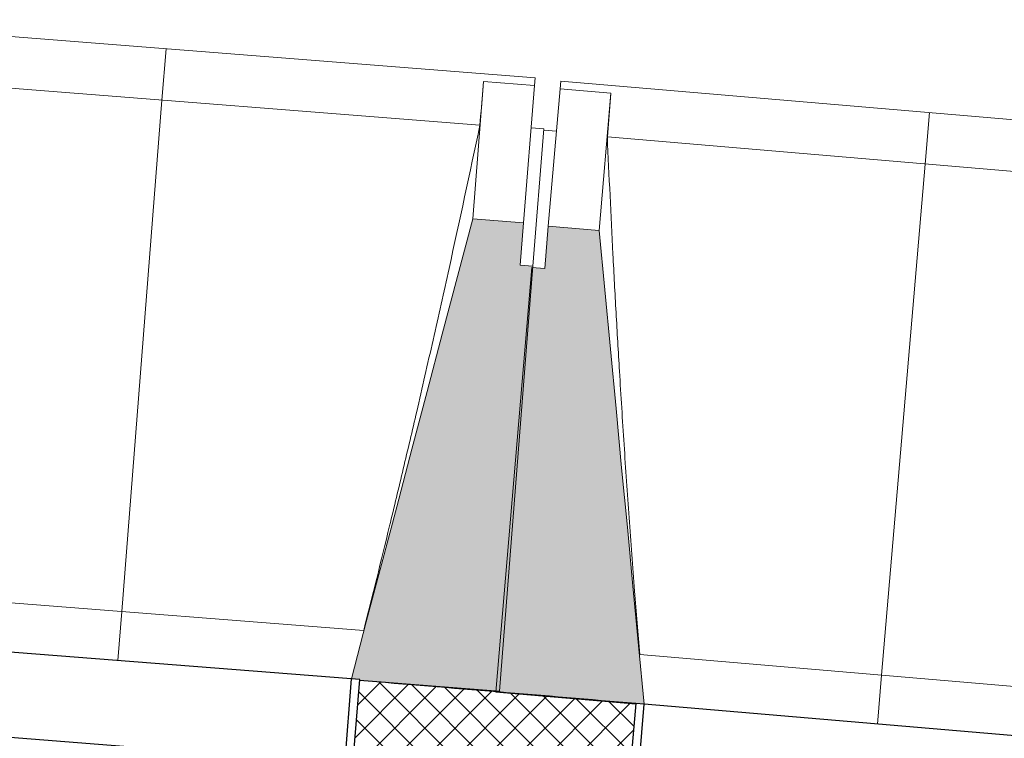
# Model space of a CAD drawing. Header units: millimetres. Extents: x -24070 to 30874, y -36590 to 4541.
# Tile 48 of 91: x -10429 to -9272, y -14632 to -13787. Entities that reach past the tile are written whole.
import ezdxf

# ---------------------------------------------------------------- set-up
doc = ezdxf.new("R2010")
doc.units = ezdxf.units.MM
for name, color, linetype, lineweight in [('A-FLOR-HRAL', 7, 'Continuous', 18), ('A-WALL-PATT', 7, 'Continuous', 25), ('BATIEMENT', 7, 'Continuous', 18), ('BATIMENT', 7, 'Continuous', 25), ('FENETRES', 7, 'Continuous', 25), ('GEN', 7, 'Continuous', 18)]:
    doc.layers.add(name, color=color, linetype=linetype, lineweight=lineweight)
doc.layers.add('A-GLAZ', color=7, linetype='Continuous', lineweight=25, true_color=0x5c63b1)

# ---------------------------------------------------------------- blocks, each defined once
blk = doc.blocks.new('XXX_VIDE FENETRE - 550-377501-2021_015_1111_DCE_1_50_N0 FINI_PLB_EFS')
at = {"layer": 'A-GLAZ'}
for p, q in [((240, -120), (-240, -120)), ((-240, -120), (-240, -135)), ((240, -135), (240, -120)), ((-240, -135), (240, -135))]:
    blk.add_line(p, q, dxfattribs=at)
at = {"layer": 'FENETRES'}
for p, q in [((-285, 0), (-285, -100)), ((-275, 0), (-285, 0)), ((275, 0), (-275, 0)), ((-275, -100), (-275, 0)), ((285, 0), (275, 0)), ((275, 0), (275, -100)), ((285, -100), (285, 0)), ((-285, -100), (-275, -100)), ((-240, -100), (-285, -100)), ((-285, -100), (-285, -167.5)), ((-240, -167.5), (-240, -100)), ((240, -100), (-240, -100)), ((240, -100), (240, -167.5)), ((285, -100), (240, -100)), ((275, -100), (285, -100)), ((285, -167.5), (285, -100)), ((-285, -167.5), (-240, -167.5)), ((-240, -167.5), (240, -167.5)), ((240, -167.5), (285, -167.5))]:
    blk.add_line(p, q, dxfattribs=at)
blk = doc.blocks.new('Garde-corps - Garde-corps-505703-2021_015_1111_DCE_1_50_N0 FINI_PLB_EFS')
at = {"layer": 'A-FLOR-HRAL'}
blk.add_arc((-21322.9, -151541.9), 137273, 85.24477, 87.064083, dxfattribs=at)
blk = doc.blocks.new('B02_ARC_rvt-1-2021_015_1111_DCE_1_50_N0 FINI_PLB_EFS')
at = {"layer": 'A-WALL-PATT', "lineweight": 18}
h = blk.add_hatch(dxfattribs=at)
h.set_pattern_fill('FP_1', color=256, style=0, pattern_type=2)
h.set_pattern_definition([(45, (0, 0), (-17.67767, 17.67767), []), (135, (0, 0), (-17.67767, -17.67767), [])])
h.paths.add_polyline_path([(-2612.4, -15514.6), (-2594.6, -15381.2), (-2906.6, -15338.2), (-2924.2, -15472), (-2739.1, -15497.2)])
h.paths.add_polyline_path([(-3489.2, -15396.8), (-3471.6, -15263), (-3794.6, -15221.1), (-3811.3, -15355), (-3493.4, -15396.3)])
h.paths.add_polyline_path([(-4376.8, -15283.5), (-4360.1, -15149.5), (-4683.3, -15109.7), (-4698.3, -15243.9), (-4380.8, -15283)])
h.paths.add_polyline_path([(-5264.3, -15176.1), (-5249.3, -15041.9), (-5572.8, -15004.2), (-5587.8, -15138.4), (-5268.1, -15175.6)])
h.paths.add_polyline_path([(-6154.1, -15074.2), (-6139.2, -14940), (-6462.9, -14904.4), (-6477, -15038.7), (-6157.7, -15073.8)])
h.paths.add_polyline_path([(-7043.8, -14978.3), (-7030.1, -14843.9), (-7353.6, -14810.5), (-7366.9, -14944.9), (-7047.2, -14977.9)])
h.paths.add_polyline_path([(-7934, -14888.1), (-7921.1, -14753.7), (-8245, -14722.6), (-8256.4, -14856.9), (-7937.2, -14887.8)])
h.paths.add_polyline_path([(-8824, -14803.8), (-8812.5, -14669.3), (-9136.9, -14640.1), (-9148.3, -14774.6), (-8826.9, -14803.6)])
h.paths.add_polyline_path([(-9716.2, -14725.2), (-9704.9, -14590.7), (-10029.3, -14563.6), (-10039.9, -14698.1), (-9718.9, -14725)])
h.paths.add_polyline_path([(-10608, -14652.5), (-10597.7, -14517.9), (-10922.2, -14492.9), (-10931.9, -14627.5), (-10610.6, -14652.3)])
h.paths.add_polyline_path([(-11500.3, -14585.6), (-11490.9, -14450.9), (-11815.5, -14428), (-11823.4, -14562.8), (-11502.7, -14585.4)])
h.paths.add_polyline_path([(-12392.2, -14524.5), (-12384.2, -14389.7), (-12709.2, -14368.9), (-12717.2, -14503.7), (-12394.2, -14524.4)])
h.paths.add_polyline_path([(-13286.1, -14469.2), (-13278.2, -14334.4), (-13603.3, -14315.7), (-13610.4, -14450.5), (-13288, -14469.1)])
h.paths.add_polyline_path([(-14179.6, -14419.7), (-14172.5, -14284.9), (-14497.7, -14268.3), (-14503.9, -14403.2), (-14181.3, -14419.6)])
h.paths.add_polyline_path([(-15073.3, -14376.1), (-15067.1, -14241.2), (-15392.5, -14226.8), (-15397.8, -14361.7), (-15074.8, -14376)])
h.paths.add_polyline_path([(-15967.3, -14338.3), (-15962, -14203.4), (-16287.4, -14191), (-16291.9, -14326), (-15968.6, -14338.2)])
h.paths.add_polyline_path([(-16861.5, -14306.3), (-16857.1, -14171.3), (-17182.6, -14161.1), (-17186.2, -14296.1), (-16862.6, -14306.2)])
h.paths.add_polyline_path([(-17755.9, -14280.1), (-17752.4, -14145.2), (-18078, -14137.1), (-18080.6, -14272.1), (-17756.8, -14280.1)])
h.paths.add_polyline_path([(-18650.5, -14259.8), (-18647.8, -14124.8), (-18973.4, -14118.9), (-18974.8, -14253.9), (-18651.1, -14259.8)])
h.paths.add_polyline_path([(-23343, -14248.6), (-23124.3, -14245.6), (-23126, -14110.6), (-23345.1, -14113.6), (-23343, -14247.7)])
h.paths.add_polyline_path([(-19545.2, -14245.3), (-19543.4, -14110.3), (-19869, -14106.5), (-19869.7, -14241.5), (-19545.6, -14245.3)])
h.paths.add_polyline_path([(-22554.3, -14239.3), (-22229.5, -14236.8), (-22230.4, -14101.8), (-22556, -14104.3), (-22554.3, -14237.9)])
h.paths.add_polyline_path([(-20439.9, -14236.6), (-20439, -14101.6), (-20764.7, -14099.9), (-20764.7, -14234.9), (-20440.2, -14236.6)])
h.paths.add_polyline_path([(-21659.5, -14234.2), (-21334.7, -14233.8), (-21334.7, -14098.8), (-21660.4, -14099.2), (-21659.5, -14233.9)])
at = {"layer": 'BATIEMENT', "lineweight": 25}
blk.add_arc((-21322.9, -151541.9), 137443.1, 85.150956, 85.286722, dxfattribs=at)
at = {"layer": 'BATIEMENT', "lineweight": 18}
blk.add_blockref('Garde-corps - Garde-corps-505703-2021_015_1111_DCE_1_50_N0 FINI_PLB_EFS', (0, 0), dxfattribs=at)
at = {"layer": 'FENETRES', "lineweight": 18}
for p, rotation in [((-10313.3, -14540.2), 355.5030743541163), ((-9420.8, -14614.9), 355.1300079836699)]:
    blk.add_blockref('XXX_VIDE FENETRE - 550-377501-2021_015_1111_DCE_1_50_N0 FINI_PLB_EFS', p, dxfattribs=dict(at, rotation=rotation))
blk = doc.blocks.new('20_MUR PREFA_01 - Type 1-3119337-2021_015_1111_DCE_1_50_N0 FINI_PLB_EFS')
at = {"layer": 'GEN'}
for p, q in [((0, 722.1), (0, 661.4)), ((0, 661.4), (0, 58.5)), ((0, 0.7), (0, 58.5))]:
    blk.add_line(p, q, dxfattribs=at)
blk = doc.blocks.new('B02_DC_STR_rvt-1-2021_015_1111_DCE_1_50_N0 FINI_PLB_EFS')
at = {"layer": 'BATIMENT', "lineweight": 5, "true_color": 0x787878}
for points in [[(-9864.8, -14576.2), (-9825.5, -14076.8), (-9840.4, -14075.6), (-9836.5, -14025.8), (-9896.3, -14021.1), (-10039, -14561.8), (-10029.2, -14562.6), (-10029.2, -14563.3), (-9891.7, -14574.1)], [(-9694.9, -14591.5), (-9747.7, -14034.8), (-9807.5, -14029.7), (-9811.7, -14079.5), (-9826.7, -14078.3), (-9869.2, -14577.4), (-9704.8, -14591.4), (-9704.7, -14590.7), (-9701.4, -14591)]]:
    blk.add_hatch(color=8, dxfattribs=at).paths.add_polyline_path(points)
at = {"layer": 'BATIEMENT'}
for p, q in [((-9836.5, -14025.8), (-9896.3, -14021.1)), ((-9840.4, -14075.6), (-9836.5, -14025.8)), ((-9807.5, -14029.7), (-9811.7, -14079.5)), ((-9747.7, -14034.8), (-9807.5, -14029.7)), ((-9826.7, -14078.3), (-9869.2, -14577.4)), ((-9864.8, -14576.2), (-9825.5, -14076.8)), ((-9825.5, -14076.8), (-9840.4, -14075.6)), ((-9811.7, -14079.5), (-9826.7, -14078.3)), ((-10029.3, -14563.2), (-9864.8, -14576.2)), ((-9869.2, -14577.4), (-9704.8, -14591.4))]:
    blk.add_line(p, q, dxfattribs=at)
at = {"layer": 'BATIEMENT', "flags": 128}
for points in [[(-9896.3, -14021.1), (-9914.2, -14088.8), (-9932.1, -14156.4), (-9949.9, -14224.1), (-9967.8, -14291.8), (-9985.6, -14359.5), (-10003.5, -14427.1), (-10021.4, -14494.8), (-10039, -14561.8)], [(-9694.9, -14591.5), (-9701.4, -14522.5), (-9708, -14452.9), (-9714.6, -14383.2), (-9721.3, -14313.5), (-9727.9, -14243.8), (-9734.5, -14174.2), (-9741.1, -14104.5), (-9747.7, -14034.8)]]:
    blk.add_lwpolyline(points, dxfattribs=at)
at = {"layer": 'BATIMENT', "lineweight": 18}
for p, q in [((-9823.1, -13855.2), (-10690.4, -13787)), ((-9887.9, -13910.9), (-10635.1, -13852.1)), ((-9883.6, -13859.5), (-9896.3, -14021.1)), ((-9883.7, -13859.8), (-9883.6, -13859.5)), ((-9883.6, -13859.5), (-9823.8, -13864.2)), ((-9823.1, -13855.2), (-9823.8, -13864.2)), ((-9793.7, -13868.2), (-9792.9, -13859.2)), ((-8926.1, -13933), (-9792.9, -13859.2)), ((-9823.8, -13864.2), (-9836.5, -14025.8)), ((-9807.5, -14029.7), (-9793.7, -13868.2)), ((-9793.7, -13868.2), (-9733.9, -13873.3)), ((-9747.7, -14034.8), (-9733.9, -13873.3)), ((-9733.9, -13873.3), (-9733.9, -13873.6)), ((-9812.8, -13915.2), (-9827.7, -13914.1)), ((-9812.8, -13915.2), (-9825.5, -14076.8)), ((-9798, -13918), (-9812.9, -13916.7)), ((-8991.2, -13988.3), (-9738.1, -13924.7)), ((-10593.1, -14460.2), (-10024.4, -14505)), ((-9700.1, -14533.1), (-9131.6, -14581.5))]:
    blk.add_line(p, q, dxfattribs=at)
at = {"layer": 'BATIMENT', "lineweight": 18, "flags": 128}
for points in [[(-9887.9, -13910.9), (-9887.1, -13900.7), (-9886.2, -13890.4), (-9885.4, -13880.2), (-9884.5, -13870), (-9883.7, -13859.8)], [(-9733.9, -13873.6), (-9734.7, -13883.8), (-9735.6, -13894), (-9736.4, -13904.2), (-9737.2, -13914.5), (-9738.1, -13924.7)]]:
    blk.add_lwpolyline(points, dxfattribs=at)
at = {"layer": 'BATIMENT', "lineweight": 18}
for points, knots in [([(-10024.5, -14505), (-10014.2, -14464), (-9998.5, -14400.7), (-9977.9, -14314.7), (-9960.8, -14242), (-9942.9, -14163.5), (-9917.8, -14051.3), (-9899.7, -13967.1), (-9887.9, -13910.9)], [0.0183438, 0.0183438, 0.0183438, 0.0183438, 0.2222222, 0.3333333, 0.4444444, 0.5833333, 0.7222222, 1, 1, 1, 1]), ([(-9738.1, -13924.7), (-9736.1, -13970.6), (-9732.8, -14039.5), (-9727.9, -14131.2), (-9723.6, -14205.9), (-9718.5, -14286.2), (-9712.6, -14372.3), (-9706.4, -14454.6), (-9702, -14508.2), (-9699.9, -14533.1)], [0, 0, 0, 0, 0.2222222, 0.3333333, 0.4444444, 0.5833333, 0.7222222, 0.8611111, 0.9816328, 0.9816328, 0.9816328, 0.9816328])]:
    blk.add_open_spline(points, degree=3, knots=knots, dxfattribs=at)
at = {"layer": 'BATIMENT', "color": 5, "lineweight": 25, "true_color": 0x0000ff}
for p, rotation in [((-10313.4, -14540.9), 355.5030743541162), ((-9420.8, -14615.6), 355.1300079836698)]:
    blk.add_blockref('20_MUR PREFA_01 - Type 1-3119337-2021_015_1111_DCE_1_50_N0 FINI_PLB_EFS', p, dxfattribs=dict(at, rotation=rotation))

msp = doc.modelspace()

# ---------------------------------------------------------------- block references
at = {"lineweight": 5}
for name in ['B02_DC_STR_rvt-1-2021_015_1111_DCE_1_50_N0 FINI_PLB_EFS', 'B02_ARC_rvt-1-2021_015_1111_DCE_1_50_N0 FINI_PLB_EFS']:
    msp.add_blockref(name, (0, 0), dxfattribs=at)

doc.saveas('drawing.dxf')
